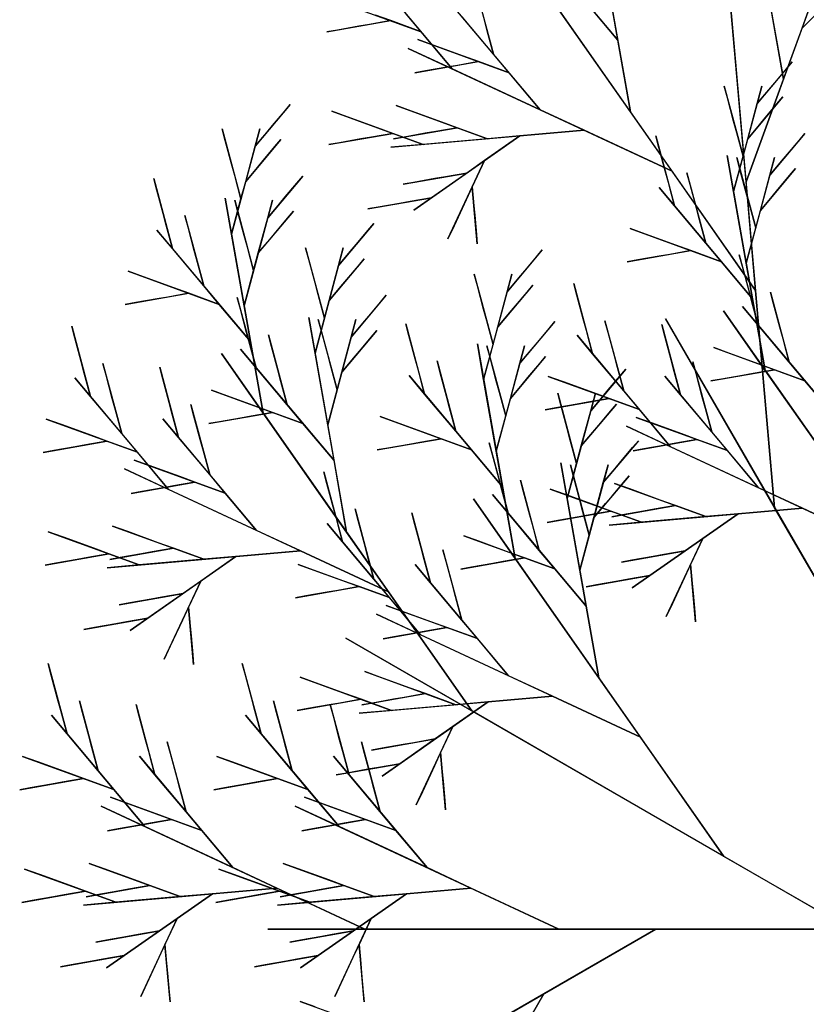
# Model space of a CAD drawing. Extents: x 0 to 1920, y 0 to 1440.
# Tile 12 of 19: x 1478 to 1552, y 1064 to 1157. Entities that reach past the tile are written whole.
import ezdxf

# ---------------------------------------------------------------- set-up
doc = ezdxf.new("R2010")
doc.units = 0
doc.layers.get('0').update_dxf_attribs({"linetype": 'CONTINUOUS'})

msp = doc.modelspace()

# ---------------------------------------------------------------- linework, layer by layer
at = {"color": 0}
for p, q in [((1543.237, 1172.107), (1548.611, 1110.675)), ((1545.87, 1171.292), (1549.439, 1151.049)), ((1556.469, 1170.365), (1545.924, 1141.391)), ((1531.46, 1168.234), (1535.029, 1147.99)), ((1562.098, 1166.779), (1551.197, 1155.878)), ((1551.197, 1155.878), (1554.712, 1165.536)), ((1523.239, 1164.828), (1546.82, 1131.152)), ((1525.031, 1165.236), (1533.84, 1154.738)), ((1509.451, 1162.528), (1518.26, 1152.03)), ((1545.924, 1141.391), (1544.132, 1161.868)), ((1520.362, 1160.036), (1522.135, 1153.418)), ((1535.029, 1147.99), (1527.169, 1159.216)), ((1551.197, 1155.878), (1554.83, 1159.512)), ((1506.739, 1158.654), (1515.324, 1155.529)), ((1517.731, 1158.667), (1526.54, 1148.169)), ((1533.84, 1154.738), (1530.903, 1158.237)), ((1533.84, 1154.738), (1533.245, 1158.112)), ((1512.462, 1156.571), (1511.031, 1157.092)), ((1515.324, 1155.529), (1513.856, 1157.279)), ((1522.135, 1153.418), (1519.199, 1156.917)), ((1549.439, 1151.049), (1548.249, 1157.797)), ((1506.464, 1155.513), (1512.462, 1156.571)), ((1509.463, 1156.042), (1507.464, 1155.689)), ((1510.463, 1156.218), (1509.463, 1156.042)), ((1512.462, 1156.571), (1510.463, 1156.218)), ((1515.324, 1155.529), (1512.462, 1156.571)), ((1521.544, 1155.624), (1521.249, 1156.727)), ((1507.464, 1155.689), (1506.464, 1155.513)), ((1518.26, 1152.03), (1515.324, 1155.529)), ((1522.135, 1153.418), (1521.544, 1155.624)), ((1549.439, 1151.049), (1551.197, 1155.878)), ((1516.449, 1154.272), (1515.019, 1154.793)), ((1515.019, 1154.793), (1523.603, 1151.668)), ((1519.311, 1153.231), (1516.449, 1154.272)), ((1535.029, 1147.99), (1533.84, 1154.738)), ((1518.26, 1152.03), (1514.12, 1153.96)), ((1514.12, 1153.96), (1538.959, 1142.378)), ((1520.742, 1152.71), (1519.311, 1153.231)), ((1523.603, 1151.668), (1522.135, 1153.418)), ((1514.744, 1151.652), (1520.742, 1152.71)), ((1518.743, 1152.357), (1517.743, 1152.181)), ((1520.742, 1152.71), (1518.743, 1152.357)), ((1523.603, 1151.668), (1520.742, 1152.71)), ((1550.27, 1152.691), (1546.967, 1148.755)), ((1549.72, 1152.035), (1550.27, 1152.691)), ((1515.744, 1151.828), (1514.744, 1151.652)), ((1517.743, 1152.181), (1515.744, 1151.828)), ((1526.54, 1148.169), (1518.26, 1152.03)), ((1526.54, 1148.169), (1523.603, 1151.668)), ((1548.619, 1150.723), (1549.72, 1152.035)), ((1544.159, 1149.306), (1543.864, 1150.409)), ((1543.864, 1150.409), (1545.637, 1143.791)), ((1547.41, 1150.409), (1544.75, 1140.482)), ((1545.924, 1141.391), (1549.439, 1151.049)), ((1546.967, 1148.755), (1547.41, 1150.409)), ((1548.068, 1150.067), (1548.619, 1150.723)), ((1546.967, 1148.755), (1548.068, 1150.067)), ((1503.001, 1148.672), (1499.698, 1144.735)), ((1502.45, 1148.016), (1503.001, 1148.672)), ((1514.425, 1148.046), (1512.994, 1148.567)), ((1512.994, 1148.567), (1521.579, 1145.442)), ((1544.75, 1147.1), (1544.159, 1149.306)), ((1549.384, 1149.382), (1546.08, 1145.446)), ((1546.08, 1145.446), (1546.967, 1148.755)), ((1547.732, 1147.414), (1548.833, 1148.726)), ((1548.833, 1148.726), (1549.384, 1149.382)), ((1501.349, 1146.703), (1502.45, 1148.016)), ((1508.357, 1147.515), (1506.926, 1148.036)), ((1506.926, 1148.036), (1515.511, 1144.911)), ((1517.286, 1147.005), (1514.425, 1148.046)), ((1530.68, 1146.239), (1526.54, 1148.169)), ((1538.959, 1142.378), (1535.029, 1147.99)), ((1500.799, 1146.047), (1501.349, 1146.703)), ((1511.219, 1146.474), (1508.357, 1147.515)), ((1518.717, 1146.484), (1517.286, 1147.005)), ((1545.046, 1145.997), (1544.75, 1147.1)), ((1546.08, 1145.446), (1547.181, 1146.758)), ((1547.181, 1146.758), (1547.732, 1147.414)), ((1496.89, 1145.287), (1496.594, 1146.39)), ((1496.594, 1146.39), (1498.368, 1139.771)), ((1500.141, 1146.39), (1497.481, 1136.462)), ((1499.698, 1144.735), (1500.141, 1146.39)), ((1499.698, 1144.735), (1500.799, 1146.047)), ((1506.652, 1144.895), (1512.65, 1145.953)), ((1512.65, 1145.953), (1510.65, 1145.6)), ((1512.65, 1145.953), (1511.219, 1146.474)), ((1512.478, 1144.646), (1530.68, 1146.239)), ((1515.511, 1144.911), (1512.65, 1145.953)), ((1512.719, 1145.426), (1518.717, 1146.484)), ((1515.718, 1145.955), (1513.719, 1145.603)), ((1516.718, 1146.131), (1515.718, 1145.955)), ((1518.717, 1146.484), (1516.718, 1146.131)), ((1521.579, 1145.442), (1518.717, 1146.484)), ((1530.68, 1146.239), (1524.612, 1145.708)), ((1538.959, 1142.378), (1530.68, 1146.239)), ((1545.637, 1143.791), (1545.046, 1145.997)), ((1551.46, 1145.944), (1548.157, 1142.007)), ((1550.91, 1145.288), (1551.46, 1145.944)), ((1497.481, 1143.081), (1496.89, 1145.287)), ((1502.114, 1145.363), (1498.811, 1141.426)), ((1501.564, 1144.706), (1502.114, 1145.363)), ((1507.651, 1145.072), (1506.652, 1144.895)), ((1509.651, 1145.424), (1507.651, 1145.072)), ((1510.65, 1145.6), (1509.651, 1145.424)), ((1515.511, 1144.911), (1512.478, 1144.646)), ((1513.719, 1145.603), (1512.719, 1145.426)), ((1514.634, 1138.721), (1524.612, 1145.708)), ((1521.579, 1145.442), (1515.511, 1144.911)), ((1524.612, 1145.708), (1521.286, 1143.379)), ((1524.612, 1145.708), (1521.579, 1145.442)), ((1537.717, 1144.624), (1537.421, 1145.727)), ((1537.421, 1145.727), (1539.195, 1139.108)), ((1545.637, 1143.791), (1546.08, 1145.446)), ((1549.808, 1143.975), (1550.91, 1145.288)), ((1498.811, 1141.426), (1499.698, 1144.735)), ((1500.462, 1143.394), (1501.564, 1144.706)), ((1538.308, 1142.417), (1537.717, 1144.624)), ((1549.258, 1143.319), (1549.808, 1143.975)), ((1497.776, 1141.977), (1497.481, 1143.081)), ((1499.912, 1142.738), (1500.462, 1143.394)), ((1517.854, 1136.019), (1521.286, 1143.379)), ((1521.286, 1143.379), (1519.623, 1142.214)), ((1521.286, 1143.379), (1520.142, 1140.926)), ((1544.75, 1140.482), (1544.155, 1143.856)), ((1544.155, 1143.856), (1547.725, 1123.612)), ((1544.75, 1140.482), (1545.637, 1143.791)), ((1545.349, 1142.559), (1545.053, 1143.662)), ((1545.053, 1143.662), (1546.827, 1137.043)), ((1548.6, 1143.662), (1545.94, 1133.734)), ((1548.157, 1142.007), (1548.6, 1143.662)), ((1548.157, 1142.007), (1549.258, 1143.319)), ((1498.811, 1141.426), (1499.912, 1142.738)), ((1513.625, 1141.157), (1519.623, 1142.214)), ((1519.623, 1142.214), (1516.297, 1139.885)), ((1519.623, 1142.214), (1517.624, 1141.862)), ((1538.603, 1141.314), (1538.308, 1142.417)), ((1546.82, 1131.152), (1538.959, 1142.378)), ((1540.653, 1141.124), (1540.357, 1142.227)), ((1540.357, 1142.227), (1542.131, 1135.609)), ((1545.94, 1140.352), (1545.349, 1142.559)), ((1550.573, 1142.634), (1547.27, 1138.698)), ((1550.023, 1141.978), (1550.573, 1142.634)), ((1490.447, 1140.604), (1490.152, 1141.707)), ((1490.152, 1141.707), (1491.925, 1135.089)), ((1498.368, 1139.771), (1497.776, 1141.977)), ((1498.368, 1139.771), (1498.811, 1141.426)), ((1504.191, 1141.924), (1500.887, 1137.987)), ((1502.539, 1139.956), (1503.64, 1141.268)), ((1503.64, 1141.268), (1504.191, 1141.924)), ((1514.625, 1141.333), (1513.625, 1141.157)), ((1516.624, 1141.686), (1514.625, 1141.333)), ((1517.624, 1141.862), (1516.624, 1141.686)), ((1539.195, 1139.108), (1538.603, 1141.314)), ((1541.244, 1138.918), (1540.653, 1141.124)), ((1546.82, 1131.152), (1545.924, 1141.391)), ((1547.27, 1138.698), (1548.157, 1142.007)), ((1548.922, 1140.666), (1550.023, 1141.978)), ((1491.038, 1138.398), (1490.447, 1140.604)), ((1520.142, 1140.926), (1519.57, 1139.699)), ((1520.142, 1140.926), (1520.299, 1139.128)), ((1520.614, 1135.532), (1520.142, 1140.926)), ((1539.195, 1139.108), (1537.726, 1140.858)), ((1537.726, 1140.858), (1546.535, 1130.36)), ((1545.94, 1133.734), (1544.75, 1140.482)), ((1546.236, 1139.249), (1545.94, 1140.352)), ((1548.371, 1140.01), (1548.922, 1140.666)), ((1497.481, 1136.462), (1496.886, 1139.836)), ((1496.886, 1139.836), (1500.455, 1119.593)), ((1497.481, 1136.462), (1498.368, 1139.771)), ((1498.08, 1138.539), (1497.784, 1139.642)), ((1497.784, 1139.642), (1499.557, 1133.024)), ((1501.331, 1139.642), (1498.671, 1129.714)), ((1500.887, 1137.987), (1501.331, 1139.642)), ((1500.887, 1137.987), (1501.988, 1139.3)), ((1501.988, 1139.3), (1502.539, 1139.956)), ((1510.299, 1138.828), (1516.297, 1139.885)), ((1513.298, 1139.357), (1511.299, 1139.004)), ((1514.298, 1139.533), (1513.298, 1139.357)), ((1516.297, 1139.885), (1514.298, 1139.533)), ((1516.297, 1139.885), (1514.634, 1138.721)), ((1519.57, 1139.699), (1518.426, 1137.246)), ((1547.27, 1138.698), (1548.371, 1140.01)), ((1491.334, 1137.295), (1491.038, 1138.398)), ((1498.671, 1136.333), (1498.08, 1138.539)), ((1503.304, 1138.615), (1500.001, 1134.678)), ((1502.753, 1137.959), (1503.304, 1138.615)), ((1511.299, 1139.004), (1510.299, 1138.828)), ((1520.299, 1139.128), (1520.378, 1138.229)), ((1542.131, 1135.609), (1539.195, 1139.108)), ((1541.54, 1137.815), (1541.244, 1138.918)), ((1546.827, 1137.043), (1546.236, 1139.249)), ((1546.827, 1137.043), (1547.27, 1138.698)), ((1493.383, 1137.105), (1493.088, 1138.208)), ((1493.088, 1138.208), (1494.861, 1131.589)), ((1500.001, 1134.678), (1500.887, 1137.987)), ((1501.652, 1136.646), (1502.753, 1137.959)), ((1510.861, 1137.446), (1507.558, 1133.51)), ((1510.31, 1136.79), (1510.861, 1137.446)), ((1520.378, 1138.229), (1520.535, 1136.431)), ((1542.131, 1135.609), (1541.54, 1137.815)), ((1491.925, 1135.089), (1490.457, 1136.838)), ((1490.457, 1136.838), (1499.266, 1126.34)), ((1491.925, 1135.089), (1491.334, 1137.295)), ((1493.975, 1134.899), (1493.383, 1137.105)), ((1501.102, 1135.99), (1501.652, 1136.646)), ((1509.209, 1135.478), (1510.31, 1136.79)), ((1518.426, 1137.246), (1517.854, 1136.019)), ((1536.445, 1136.463), (1535.014, 1136.984)), ((1535.014, 1136.984), (1543.599, 1133.859)), ((1545.94, 1133.734), (1546.827, 1137.043)), ((1498.671, 1129.714), (1497.481, 1136.462)), ((1498.966, 1135.23), (1498.671, 1136.333)), ((1500.001, 1134.678), (1501.102, 1135.99)), ((1520.535, 1136.431), (1520.614, 1135.532)), ((1539.306, 1135.422), (1536.445, 1136.463)), ((1543.599, 1133.859), (1542.131, 1135.609)), ((1494.861, 1131.589), (1491.925, 1135.089)), ((1494.27, 1133.795), (1493.975, 1134.899)), ((1499.557, 1133.024), (1498.966, 1135.23)), ((1499.557, 1133.024), (1500.001, 1134.678)), ((1504.75, 1134.061), (1504.454, 1135.164)), ((1504.454, 1135.164), (1506.228, 1128.546)), ((1508.001, 1135.164), (1505.341, 1125.237)), ((1507.558, 1133.51), (1508.001, 1135.164)), ((1507.558, 1133.51), (1508.659, 1134.822)), ((1508.659, 1134.822), (1509.209, 1135.478)), ((1526.736, 1134.968), (1523.433, 1131.031)), ((1526.186, 1134.312), (1526.736, 1134.968)), ((1534.739, 1133.843), (1540.737, 1134.901)), ((1540.737, 1134.901), (1538.738, 1134.548)), ((1540.737, 1134.901), (1539.306, 1135.422)), ((1543.599, 1133.859), (1540.737, 1134.901)), ((1494.861, 1131.589), (1494.27, 1133.795)), ((1505.341, 1131.855), (1504.75, 1134.061)), ((1509.974, 1134.137), (1506.671, 1130.2)), ((1509.424, 1133.481), (1509.974, 1134.137)), ((1525.085, 1133), (1526.186, 1134.312)), ((1535.739, 1134.02), (1534.739, 1133.843)), ((1537.738, 1134.372), (1535.739, 1134.02)), ((1538.738, 1134.548), (1537.738, 1134.372)), ((1546.535, 1130.36), (1543.599, 1133.859)), ((1545.577, 1133.398), (1545.281, 1134.501)), ((1545.281, 1134.501), (1547.055, 1127.883)), ((1546.535, 1130.36), (1545.94, 1133.734)), ((1489.175, 1132.444), (1487.745, 1132.964)), ((1487.745, 1132.964), (1496.329, 1129.84)), ((1498.671, 1129.714), (1499.557, 1133.024)), ((1506.671, 1130.2), (1507.558, 1133.51)), ((1508.323, 1132.169), (1509.424, 1133.481)), ((1524.534, 1132.344), (1525.085, 1133)), ((1546.168, 1131.192), (1545.577, 1133.398)), ((1492.037, 1131.402), (1489.175, 1132.444)), ((1505.637, 1130.752), (1505.341, 1131.855)), ((1507.772, 1131.513), (1508.323, 1132.169)), ((1520.625, 1131.583), (1520.33, 1132.686)), ((1520.33, 1132.686), (1522.103, 1126.068)), ((1523.876, 1132.686), (1521.216, 1122.758)), ((1523.433, 1131.031), (1523.876, 1132.686)), ((1523.433, 1131.031), (1524.534, 1132.344)), ((1493.468, 1130.881), (1492.037, 1131.402)), ((1496.329, 1129.84), (1494.861, 1131.589)), ((1506.671, 1130.2), (1507.772, 1131.513)), ((1521.216, 1129.377), (1520.625, 1131.583)), ((1525.85, 1131.659), (1522.546, 1127.722)), ((1522.546, 1127.722), (1523.433, 1131.031)), ((1524.198, 1129.691), (1525.299, 1131.003)), ((1525.299, 1131.003), (1525.85, 1131.659)), ((1529.997, 1130.69), (1529.702, 1131.793)), ((1529.702, 1131.793), (1531.475, 1125.175)), ((1546.464, 1130.089), (1546.168, 1131.192)), ((1548.611, 1110.675), (1546.82, 1131.152)), ((1548.513, 1129.899), (1548.217, 1131.002)), ((1548.217, 1131.002), (1549.991, 1124.384)), ((1487.47, 1129.824), (1493.468, 1130.881)), ((1488.469, 1130), (1487.47, 1129.824)), ((1490.469, 1130.352), (1488.469, 1130)), ((1491.468, 1130.529), (1490.469, 1130.352)), ((1493.468, 1130.881), (1491.468, 1130.529)), ((1496.329, 1129.84), (1493.468, 1130.881)), ((1498.307, 1129.378), (1498.012, 1130.481)), ((1498.012, 1130.481), (1499.785, 1123.863)), ((1506.228, 1128.546), (1505.637, 1130.752)), ((1506.228, 1128.546), (1506.671, 1130.2)), ((1512.051, 1130.699), (1508.748, 1126.762)), ((1510.399, 1128.73), (1511.5, 1130.042)), ((1511.5, 1130.042), (1512.051, 1130.699)), ((1530.588, 1128.484), (1529.997, 1130.69)), ((1547.055, 1127.883), (1546.464, 1130.089)), ((1547.725, 1123.612), (1546.535, 1130.36)), ((1499.266, 1126.34), (1496.329, 1129.84)), ((1498.899, 1127.172), (1498.307, 1129.378)), ((1499.266, 1126.34), (1498.671, 1129.714)), ((1521.512, 1128.274), (1521.216, 1129.377)), ((1523.647, 1129.034), (1524.198, 1129.691)), ((1547.725, 1123.612), (1543.795, 1129.225)), ((1543.795, 1129.225), (1567.375, 1095.549)), ((1547.055, 1127.883), (1545.587, 1129.632)), ((1545.587, 1129.632), (1554.395, 1119.135)), ((1549.104, 1127.693), (1548.513, 1129.899)), ((1505.341, 1125.237), (1504.746, 1128.611)), ((1504.746, 1128.611), (1508.315, 1108.367)), ((1505.341, 1125.237), (1506.228, 1128.546)), ((1505.94, 1127.313), (1505.644, 1128.417)), ((1505.644, 1128.417), (1507.417, 1121.798)), ((1509.191, 1128.417), (1506.531, 1118.489)), ((1508.748, 1126.762), (1509.191, 1128.417)), ((1509.849, 1128.074), (1510.399, 1128.73)), ((1522.103, 1126.068), (1521.512, 1128.274)), ((1522.546, 1127.722), (1523.647, 1129.034)), ((1527.926, 1128.22), (1524.623, 1124.284)), ((1527.376, 1127.564), (1527.926, 1128.22)), ((1530.884, 1127.381), (1530.588, 1128.484)), ((1532.933, 1127.191), (1532.638, 1128.294)), ((1532.638, 1128.294), (1534.411, 1121.676)), ((1548.611, 1110.675), (1538.333, 1128.476)), ((1538.333, 1128.476), (1600, 1021.667)), ((1482.728, 1126.67), (1482.432, 1127.773)), ((1482.432, 1127.773), (1484.205, 1121.155)), ((1506.531, 1125.107), (1505.94, 1127.313)), ((1511.164, 1127.389), (1507.861, 1123.453)), ((1508.748, 1126.762), (1509.849, 1128.074)), ((1510.613, 1126.733), (1511.164, 1127.389)), ((1514.183, 1126.9), (1513.887, 1128.003)), ((1513.887, 1128.003), (1515.661, 1121.385)), ((1522.103, 1126.068), (1522.546, 1127.722)), ((1526.275, 1126.252), (1527.376, 1127.564)), ((1531.475, 1125.175), (1530.884, 1127.381)), ((1538.277, 1126.829), (1537.981, 1127.932)), ((1537.981, 1127.932), (1539.755, 1121.314)), ((1549.991, 1124.384), (1547.055, 1127.883)), ((1549.4, 1126.59), (1549.104, 1127.693)), ((1483.319, 1124.464), (1482.728, 1126.67)), ((1499.194, 1126.069), (1498.899, 1127.172)), ((1500.455, 1119.593), (1499.266, 1126.34)), ((1501.244, 1125.879), (1500.948, 1126.982)), ((1500.948, 1126.982), (1502.721, 1120.364)), ((1507.861, 1123.453), (1508.748, 1126.762)), ((1509.512, 1125.421), (1510.613, 1126.733)), ((1514.774, 1124.694), (1514.183, 1126.9)), ((1531.475, 1125.175), (1530.007, 1126.924)), ((1530.007, 1126.924), (1538.815, 1116.427)), ((1533.524, 1124.985), (1532.933, 1127.191)), ((1538.868, 1124.623), (1538.277, 1126.829)), ((1549.991, 1124.384), (1549.4, 1126.59)), ((1499.785, 1123.863), (1498.317, 1125.613)), ((1498.317, 1125.613), (1507.126, 1115.115)), ((1499.785, 1123.863), (1499.194, 1126.069)), ((1501.835, 1123.673), (1501.244, 1125.879)), ((1508.962, 1124.765), (1509.512, 1125.421)), ((1521.216, 1122.758), (1520.621, 1126.132)), ((1520.621, 1126.132), (1524.191, 1105.889)), ((1521.216, 1122.758), (1522.103, 1126.068)), ((1521.815, 1124.835), (1521.519, 1125.938)), ((1521.519, 1125.938), (1523.293, 1119.32)), ((1525.066, 1125.938), (1522.406, 1116.011)), ((1524.623, 1124.284), (1525.066, 1125.938)), ((1524.623, 1124.284), (1525.724, 1125.596)), ((1525.724, 1125.596), (1526.275, 1126.252)), ((1544.305, 1125.238), (1542.874, 1125.759)), ((1542.874, 1125.759), (1551.459, 1122.634)), ((1483.614, 1123.361), (1483.319, 1124.464)), ((1500.455, 1119.593), (1496.525, 1125.205)), ((1496.525, 1125.205), (1520.106, 1091.529)), ((1506.531, 1118.489), (1505.341, 1125.237)), ((1506.826, 1124.004), (1506.531, 1125.107)), ((1507.861, 1123.453), (1508.962, 1124.765)), ((1515.069, 1123.591), (1514.774, 1124.694)), ((1517.119, 1123.401), (1516.823, 1124.504)), ((1516.823, 1124.504), (1518.597, 1117.886)), ((1522.406, 1122.629), (1521.815, 1124.835)), ((1527.039, 1124.911), (1523.736, 1120.974)), ((1526.489, 1124.255), (1527.039, 1124.911)), ((1534.411, 1121.676), (1531.475, 1125.175)), ((1533.82, 1123.882), (1533.524, 1124.985)), ((1539.164, 1123.52), (1538.868, 1124.623)), ((1541.213, 1123.33), (1540.918, 1124.433)), ((1540.918, 1124.433), (1542.691, 1117.815)), ((1547.167, 1124.196), (1544.305, 1125.238)), ((1485.664, 1123.171), (1485.368, 1124.274)), ((1485.368, 1124.274), (1487.142, 1117.656)), ((1491.007, 1122.809), (1490.712, 1123.912)), ((1490.712, 1123.912), (1492.485, 1117.294)), ((1502.721, 1120.364), (1499.785, 1123.863)), ((1502.13, 1122.57), (1501.835, 1123.673)), ((1507.417, 1121.798), (1506.826, 1124.004)), ((1515.661, 1121.385), (1515.069, 1123.591)), ((1523.736, 1120.974), (1524.623, 1124.284)), ((1525.388, 1122.943), (1526.489, 1124.255)), ((1534.596, 1123.743), (1531.293, 1119.806)), ((1534.411, 1121.676), (1533.82, 1123.882)), ((1534.046, 1123.086), (1534.596, 1123.743)), ((1539.755, 1121.314), (1539.164, 1123.52)), ((1542.599, 1122.618), (1548.597, 1123.676)), ((1548.597, 1123.676), (1546.598, 1123.323)), ((1548.597, 1123.676), (1547.167, 1124.196)), ((1555.585, 1112.387), (1547.725, 1123.612)), ((1551.459, 1122.634), (1548.597, 1123.676)), ((1551.459, 1122.634), (1549.991, 1124.384)), ((1484.205, 1121.155), (1482.737, 1122.905)), ((1482.737, 1122.905), (1491.546, 1112.407)), ((1484.205, 1121.155), (1483.614, 1123.361)), ((1486.255, 1120.965), (1485.664, 1123.171)), ((1491.599, 1120.603), (1491.007, 1122.809)), ((1502.721, 1120.364), (1502.13, 1122.57)), ((1507.417, 1121.798), (1507.861, 1123.453)), ((1515.661, 1121.385), (1514.192, 1123.134)), ((1514.192, 1123.134), (1523.001, 1112.637)), ((1517.71, 1121.195), (1517.119, 1123.401)), ((1522.406, 1116.011), (1521.216, 1122.758)), ((1522.702, 1121.526), (1522.406, 1122.629)), ((1524.837, 1122.287), (1525.388, 1122.943)), ((1528.725, 1122.53), (1527.294, 1123.051)), ((1527.294, 1123.051), (1535.879, 1119.926)), ((1532.945, 1121.774), (1534.046, 1123.086)), ((1539.755, 1121.314), (1538.287, 1123.063)), ((1538.287, 1123.063), (1547.095, 1112.566)), ((1541.804, 1121.124), (1541.213, 1123.33)), ((1543.599, 1122.794), (1542.599, 1122.618)), ((1545.598, 1123.147), (1543.599, 1122.794)), ((1546.598, 1123.323), (1545.598, 1123.147)), ((1554.395, 1119.135), (1551.459, 1122.634)), ((1497.035, 1121.218), (1495.605, 1121.739)), ((1495.605, 1121.739), (1504.189, 1118.614)), ((1506.531, 1118.489), (1507.417, 1121.798)), ((1523.736, 1120.974), (1524.837, 1122.287)), ((1531.587, 1121.488), (1528.725, 1122.53)), ((1532.394, 1121.118), (1532.945, 1121.774)), ((1535.879, 1119.926), (1534.411, 1121.676)), ((1487.142, 1117.656), (1484.205, 1121.155)), ((1486.551, 1119.862), (1486.255, 1120.965)), ((1499.897, 1120.177), (1497.035, 1121.218)), ((1518.597, 1117.886), (1515.661, 1121.385)), ((1518.006, 1120.092), (1517.71, 1121.195)), ((1523.293, 1119.32), (1522.702, 1121.526)), ((1523.293, 1119.32), (1523.736, 1120.974)), ((1527.02, 1119.91), (1533.018, 1120.967)), ((1528.485, 1120.358), (1528.19, 1121.461)), ((1528.19, 1121.461), (1529.963, 1114.842)), ((1531.737, 1121.461), (1529.076, 1111.533)), ((1533.018, 1120.967), (1531.018, 1120.615)), ((1531.293, 1119.806), (1531.737, 1121.461)), ((1531.293, 1119.806), (1532.394, 1121.118)), ((1533.018, 1120.967), (1531.587, 1121.488)), ((1535.879, 1119.926), (1533.018, 1120.967)), ((1542.691, 1117.815), (1539.755, 1121.314)), ((1542.1, 1120.021), (1541.804, 1121.124)), ((1487.142, 1117.656), (1486.551, 1119.862)), ((1491.894, 1119.5), (1491.599, 1120.603)), ((1493.944, 1119.31), (1493.648, 1120.413)), ((1493.648, 1120.413), (1495.421, 1113.795)), ((1501.328, 1119.656), (1499.897, 1120.177)), ((1504.189, 1118.614), (1502.721, 1120.364)), ((1518.597, 1117.886), (1518.006, 1120.092)), ((1528.019, 1120.086), (1527.02, 1119.91)), ((1530.019, 1120.439), (1528.019, 1120.086)), ((1529.076, 1118.151), (1528.485, 1120.358)), ((1531.018, 1120.615), (1530.019, 1120.439)), ((1533.71, 1120.433), (1530.407, 1116.497)), ((1530.407, 1116.497), (1531.293, 1119.806)), ((1533.159, 1119.777), (1533.71, 1120.433)), ((1538.815, 1116.427), (1535.879, 1119.926)), ((1542.691, 1117.815), (1542.1, 1120.021)), ((1481.456, 1118.51), (1480.025, 1119.031)), ((1480.025, 1119.031), (1488.61, 1115.906)), ((1492.485, 1117.294), (1491.017, 1119.044)), ((1491.017, 1119.044), (1499.826, 1108.546)), ((1492.485, 1117.294), (1491.894, 1119.5)), ((1494.535, 1117.104), (1493.944, 1119.31)), ((1495.33, 1118.598), (1501.328, 1119.656)), ((1498.329, 1119.127), (1496.33, 1118.774)), ((1499.329, 1119.303), (1498.329, 1119.127)), ((1501.328, 1119.656), (1499.329, 1119.303)), ((1508.315, 1108.367), (1500.455, 1119.593)), ((1504.189, 1118.614), (1501.328, 1119.656)), ((1512.911, 1118.74), (1511.48, 1119.261)), ((1511.48, 1119.261), (1520.065, 1116.136)), ((1522.406, 1116.011), (1523.293, 1119.32)), ((1532.058, 1118.465), (1533.159, 1119.777)), ((1537.005, 1118.669), (1535.574, 1119.19)), ((1535.574, 1119.19), (1544.159, 1116.065)), ((1484.317, 1117.469), (1481.456, 1118.51)), ((1496.33, 1118.774), (1495.33, 1118.598)), ((1507.126, 1115.115), (1504.189, 1118.614)), ((1507.126, 1115.115), (1506.531, 1118.489)), ((1515.772, 1117.698), (1512.911, 1118.74)), ((1529.372, 1117.048), (1529.076, 1118.151)), ((1531.508, 1117.809), (1532.058, 1118.465)), ((1538.815, 1116.427), (1534.675, 1118.357)), ((1534.675, 1118.357), (1559.515, 1106.774)), ((1539.867, 1117.627), (1537.005, 1118.669)), ((1485.748, 1116.948), (1484.317, 1117.469)), ((1488.61, 1115.906), (1487.142, 1117.656)), ((1495.421, 1113.795), (1492.485, 1117.294)), ((1494.83, 1116.001), (1494.535, 1117.104)), ((1511.205, 1116.12), (1517.203, 1117.178)), ((1517.203, 1117.178), (1515.204, 1116.825)), ((1517.203, 1117.178), (1515.772, 1117.698)), ((1520.065, 1116.136), (1517.203, 1117.178)), ((1520.065, 1116.136), (1518.597, 1117.886)), ((1529.963, 1114.842), (1529.372, 1117.048)), ((1530.407, 1116.497), (1531.508, 1117.809)), ((1535.299, 1116.049), (1541.297, 1117.107)), ((1541.297, 1117.107), (1539.298, 1116.754)), ((1541.297, 1117.107), (1539.867, 1117.627)), ((1544.159, 1116.065), (1541.297, 1117.107)), ((1544.159, 1116.065), (1542.691, 1117.815)), ((1479.75, 1115.89), (1485.748, 1116.948)), ((1482.749, 1116.419), (1480.75, 1116.066)), ((1483.749, 1116.595), (1482.749, 1116.419)), ((1485.748, 1116.948), (1483.749, 1116.595)), ((1488.61, 1115.906), (1485.748, 1116.948)), ((1512.205, 1116.296), (1511.205, 1116.12)), ((1514.204, 1116.649), (1512.205, 1116.296)), ((1515.204, 1116.825), (1514.204, 1116.649)), ((1523.001, 1112.637), (1520.065, 1116.136)), ((1522.043, 1115.675), (1521.747, 1116.778)), ((1521.747, 1116.778), (1523.521, 1110.159)), ((1529.963, 1114.842), (1530.407, 1116.497)), ((1535.786, 1116.995), (1532.483, 1113.058)), ((1534.135, 1115.027), (1535.236, 1116.339)), ((1535.236, 1116.339), (1535.786, 1116.995)), ((1536.299, 1116.225), (1535.299, 1116.049)), ((1538.298, 1116.578), (1536.299, 1116.225)), ((1539.298, 1116.754), (1538.298, 1116.578)), ((1547.095, 1112.566), (1538.815, 1116.427)), ((1480.75, 1116.066), (1479.75, 1115.89)), ((1489.736, 1114.649), (1488.305, 1115.17)), ((1488.305, 1115.17), (1496.89, 1112.045)), ((1491.546, 1112.407), (1488.61, 1115.906)), ((1495.421, 1113.795), (1494.83, 1116.001)), ((1522.634, 1113.469), (1522.043, 1115.675)), ((1523.001, 1112.637), (1522.406, 1116.011)), ((1547.095, 1112.566), (1544.159, 1116.065)), ((1491.546, 1112.407), (1487.406, 1114.337)), ((1487.406, 1114.337), (1512.246, 1102.755)), ((1492.597, 1113.608), (1489.736, 1114.649)), ((1508.315, 1108.367), (1507.126, 1115.115)), ((1529.076, 1111.533), (1528.482, 1114.907)), ((1528.482, 1114.907), (1532.051, 1094.664)), ((1529.076, 1111.533), (1529.963, 1114.842)), ((1529.675, 1113.61), (1529.38, 1114.713)), ((1529.38, 1114.713), (1531.153, 1108.094)), ((1532.926, 1114.713), (1530.266, 1104.785)), ((1532.483, 1113.058), (1532.926, 1114.713)), ((1532.483, 1113.058), (1533.584, 1114.37)), ((1533.584, 1114.37), (1534.135, 1115.027)), ((1494.028, 1113.087), (1492.597, 1113.608)), ((1496.89, 1112.045), (1495.421, 1113.795)), ((1506.463, 1112.967), (1506.168, 1114.07)), ((1506.168, 1114.07), (1507.941, 1107.451)), ((1522.93, 1112.366), (1522.634, 1113.469)), ((1530.266, 1111.404), (1529.675, 1113.61)), ((1534.9, 1113.686), (1531.596, 1109.749)), ((1534.349, 1113.03), (1534.9, 1113.686)), ((1488.03, 1112.029), (1494.028, 1113.087)), ((1491.029, 1112.558), (1489.03, 1112.205)), ((1492.029, 1112.734), (1491.029, 1112.558)), ((1499.826, 1108.546), (1491.546, 1112.407)), ((1494.028, 1113.087), (1492.029, 1112.734)), ((1496.89, 1112.045), (1494.028, 1113.087)), ((1507.054, 1110.761), (1506.463, 1112.967)), ((1523.521, 1110.159), (1522.93, 1112.366)), ((1524.191, 1105.889), (1523.001, 1112.637)), ((1524.979, 1112.176), (1524.684, 1113.279)), ((1524.684, 1113.279), (1526.457, 1106.66)), ((1528.913, 1111.912), (1527.482, 1112.433)), ((1527.482, 1112.433), (1536.067, 1109.308)), ((1531.596, 1109.749), (1532.483, 1113.058)), ((1533.248, 1111.717), (1534.349, 1113.03)), ((1534.98, 1112.443), (1533.549, 1112.964)), ((1533.549, 1112.964), (1542.134, 1109.839)), ((1537.842, 1111.401), (1534.98, 1112.443)), ((1551.235, 1110.635), (1547.095, 1112.566)), ((1489.03, 1112.205), (1488.03, 1112.029)), ((1499.826, 1108.546), (1496.89, 1112.045)), ((1524.191, 1105.889), (1520.261, 1111.502)), ((1520.261, 1111.502), (1543.841, 1077.825)), ((1523.521, 1110.159), (1522.053, 1111.909)), ((1522.053, 1111.909), (1530.861, 1101.411)), ((1525.57, 1109.969), (1524.979, 1112.176)), ((1531.774, 1110.871), (1528.913, 1111.912)), ((1530.266, 1104.785), (1529.076, 1111.533)), ((1532.697, 1111.061), (1533.248, 1111.717)), ((1507.35, 1109.657), (1507.054, 1110.761)), ((1509.399, 1109.467), (1509.104, 1110.571)), ((1509.104, 1110.571), (1510.877, 1103.952)), ((1530.562, 1110.301), (1530.266, 1111.404)), ((1531.596, 1109.749), (1532.697, 1111.061)), ((1533.205, 1110.35), (1531.774, 1110.871)), ((1533.033, 1109.043), (1551.235, 1110.635)), ((1533.275, 1109.823), (1539.273, 1110.881)), ((1537.273, 1110.528), (1536.274, 1110.352)), ((1539.273, 1110.881), (1537.273, 1110.528)), ((1539.273, 1110.881), (1537.842, 1111.401)), ((1542.134, 1109.839), (1539.273, 1110.881)), ((1551.235, 1110.635), (1545.168, 1110.104)), ((1569.167, 1075.072), (1548.611, 1110.675)), ((1559.515, 1106.774), (1551.235, 1110.635)), ((1507.941, 1107.451), (1507.35, 1109.657)), ((1514.743, 1109.106), (1514.447, 1110.209)), ((1514.447, 1110.209), (1516.221, 1103.59)), ((1526.457, 1106.66), (1523.521, 1110.159)), ((1525.866, 1108.866), (1525.57, 1109.969)), ((1527.207, 1109.292), (1533.205, 1110.35)), ((1530.206, 1109.821), (1528.207, 1109.468)), ((1531.206, 1109.997), (1530.206, 1109.821)), ((1531.153, 1108.094), (1530.562, 1110.301)), ((1531.153, 1108.094), (1531.596, 1109.749)), ((1533.205, 1110.35), (1531.206, 1109.997)), ((1536.067, 1109.308), (1533.205, 1110.35)), ((1534.274, 1109.999), (1533.275, 1109.823)), ((1536.274, 1110.352), (1534.274, 1109.999)), ((1535.19, 1103.118), (1545.168, 1110.104)), ((1542.134, 1109.839), (1536.067, 1109.308)), ((1545.168, 1110.104), (1541.842, 1107.776)), ((1545.168, 1110.104), (1542.134, 1109.839)), ((1487.711, 1108.423), (1486.28, 1108.944)), ((1486.28, 1108.944), (1494.865, 1105.819)), ((1507.941, 1107.451), (1506.473, 1109.201)), ((1506.473, 1109.201), (1515.281, 1098.703)), ((1509.99, 1107.261), (1509.399, 1109.467)), ((1515.334, 1106.9), (1514.743, 1109.106)), ((1526.457, 1106.66), (1525.866, 1108.866)), ((1528.207, 1109.468), (1527.207, 1109.292)), ((1536.067, 1109.308), (1533.033, 1109.043)), ((1481.643, 1107.892), (1480.212, 1108.413)), ((1480.212, 1108.413), (1488.797, 1105.289)), ((1484.505, 1106.851), (1481.643, 1107.892)), ((1490.572, 1107.382), (1487.711, 1108.423)), ((1503.966, 1106.616), (1499.826, 1108.546)), ((1512.246, 1102.755), (1508.315, 1108.367)), ((1520.771, 1107.514), (1519.34, 1108.035)), ((1519.34, 1108.035), (1527.925, 1104.911)), ((1530.266, 1104.785), (1531.153, 1108.094)), ((1538.41, 1100.416), (1541.842, 1107.776)), ((1541.842, 1107.776), (1540.179, 1106.611)), ((1541.842, 1107.776), (1540.698, 1105.322)), ((1485.936, 1106.33), (1484.505, 1106.851)), ((1486.005, 1105.803), (1492.003, 1106.861)), ((1492.003, 1106.861), (1490.004, 1106.508)), ((1492.003, 1106.861), (1490.572, 1107.382)), ((1494.865, 1105.819), (1492.003, 1106.861)), ((1510.877, 1103.952), (1507.941, 1107.451)), ((1510.286, 1106.158), (1509.99, 1107.261)), ((1515.63, 1105.797), (1515.334, 1106.9)), ((1523.633, 1106.473), (1520.771, 1107.514)), ((1479.938, 1105.272), (1485.936, 1106.33)), ((1483.936, 1105.978), (1482.937, 1105.801)), ((1485.936, 1106.33), (1483.936, 1105.978)), ((1485.764, 1105.023), (1503.966, 1106.616)), ((1488.797, 1105.289), (1485.936, 1106.33)), ((1487.005, 1105.98), (1486.005, 1105.803)), ((1489.004, 1106.332), (1487.005, 1105.98)), ((1487.92, 1099.098), (1497.898, 1106.085)), ((1490.004, 1106.508), (1489.004, 1106.332)), ((1497.898, 1106.085), (1494.572, 1103.756)), ((1497.898, 1106.085), (1494.865, 1105.819)), ((1503.966, 1106.616), (1497.898, 1106.085)), ((1512.246, 1102.755), (1503.966, 1106.616)), ((1510.877, 1103.952), (1510.286, 1106.158)), ((1517.679, 1105.606), (1517.384, 1106.71)), ((1517.384, 1106.71), (1519.157, 1100.091)), ((1519.065, 1104.895), (1525.063, 1105.952)), ((1525.063, 1105.952), (1523.064, 1105.6)), ((1525.063, 1105.952), (1523.633, 1106.473)), ((1532.051, 1094.664), (1524.191, 1105.889)), ((1527.925, 1104.911), (1525.063, 1105.952)), ((1527.925, 1104.911), (1526.457, 1106.66)), ((1534.181, 1105.553), (1540.179, 1106.611)), ((1537.18, 1106.082), (1535.18, 1105.73)), ((1540.179, 1106.611), (1536.853, 1104.282)), ((1538.179, 1106.259), (1537.18, 1106.082)), ((1540.179, 1106.611), (1538.179, 1106.259)), ((1480.937, 1105.449), (1479.938, 1105.272)), ((1482.937, 1105.801), (1480.937, 1105.449)), ((1488.797, 1105.289), (1485.764, 1105.023)), ((1494.865, 1105.819), (1488.797, 1105.289)), ((1505.191, 1104.806), (1503.76, 1105.327)), ((1503.76, 1105.327), (1512.345, 1102.203)), ((1516.221, 1103.59), (1514.753, 1105.34)), ((1514.753, 1105.34), (1523.561, 1094.842)), ((1516.221, 1103.59), (1515.63, 1105.797)), ((1518.27, 1103.4), (1517.679, 1105.606)), ((1520.065, 1105.071), (1519.065, 1104.895)), ((1522.064, 1105.423), (1520.065, 1105.071)), ((1523.064, 1105.6), (1522.064, 1105.423)), ((1535.18, 1105.73), (1534.181, 1105.553)), ((1540.698, 1105.322), (1540.126, 1104.096)), ((1540.698, 1105.322), (1540.855, 1103.525)), ((1541.17, 1099.929), (1540.698, 1105.322)), ((1508.053, 1103.765), (1505.191, 1104.806)), ((1530.861, 1101.411), (1527.925, 1104.911)), ((1530.861, 1101.411), (1530.266, 1104.785)), ((1530.855, 1103.225), (1536.853, 1104.282)), ((1536.853, 1104.282), (1534.853, 1103.93)), ((1536.853, 1104.282), (1535.19, 1103.118)), ((1540.126, 1104.096), (1538.982, 1101.642)), ((1491.14, 1096.396), (1494.572, 1103.756)), ((1494.572, 1103.756), (1492.909, 1102.591)), ((1494.572, 1103.756), (1493.428, 1101.303)), ((1503.486, 1102.186), (1509.484, 1103.244)), ((1509.484, 1103.244), (1507.484, 1102.892)), ((1509.484, 1103.244), (1508.053, 1103.765)), ((1512.345, 1102.203), (1509.484, 1103.244)), ((1512.345, 1102.203), (1510.877, 1103.952)), ((1519.157, 1100.091), (1516.221, 1103.59)), ((1518.566, 1102.297), (1518.27, 1103.4)), ((1531.854, 1103.401), (1530.855, 1103.225)), ((1533.854, 1103.753), (1531.854, 1103.401)), ((1534.853, 1103.93), (1533.854, 1103.753)), ((1540.855, 1103.525), (1540.934, 1102.626)), ((1486.911, 1101.534), (1492.909, 1102.591)), ((1492.909, 1102.591), (1489.583, 1100.262)), ((1490.91, 1102.239), (1489.91, 1102.063)), ((1492.909, 1102.591), (1490.91, 1102.239)), ((1504.485, 1102.363), (1503.486, 1102.186)), ((1506.485, 1102.715), (1504.485, 1102.363)), ((1507.484, 1102.892), (1506.485, 1102.715)), ((1520.106, 1091.529), (1512.246, 1102.755)), ((1515.281, 1098.703), (1512.345, 1102.203)), ((1519.157, 1100.091), (1518.566, 1102.297)), ((1540.934, 1102.626), (1541.091, 1100.828)), ((1487.911, 1101.71), (1486.911, 1101.534)), ((1489.91, 1102.063), (1487.911, 1101.71)), ((1493.428, 1101.303), (1492.856, 1100.076)), ((1493.428, 1101.303), (1493.586, 1099.505)), ((1493.9, 1095.909), (1493.428, 1101.303)), ((1513.471, 1100.945), (1512.04, 1101.466)), ((1512.04, 1101.466), (1520.625, 1098.342)), ((1532.051, 1094.664), (1530.861, 1101.411)), ((1538.982, 1101.642), (1538.41, 1100.416)), ((1515.281, 1098.703), (1511.142, 1100.634)), ((1511.142, 1100.634), (1535.981, 1089.051)), ((1516.333, 1099.904), (1513.471, 1100.945)), ((1541.091, 1100.828), (1541.17, 1099.929)), ((1483.585, 1099.205), (1489.583, 1100.262)), ((1484.585, 1099.381), (1483.585, 1099.205)), ((1486.584, 1099.734), (1484.585, 1099.381)), ((1487.584, 1099.91), (1486.584, 1099.734)), ((1489.583, 1100.262), (1487.584, 1099.91)), ((1489.583, 1100.262), (1487.92, 1099.098)), ((1492.856, 1100.076), (1491.712, 1097.623)), ((1493.586, 1099.505), (1493.664, 1098.606)), ((1511.765, 1098.325), (1517.763, 1099.383)), ((1517.763, 1099.383), (1515.764, 1099.031)), ((1517.763, 1099.383), (1516.333, 1099.904)), ((1520.625, 1098.342), (1517.763, 1099.383)), ((1520.625, 1098.342), (1519.157, 1100.091)), ((1493.664, 1098.606), (1493.822, 1096.808)), ((1512.765, 1098.502), (1511.765, 1098.325)), ((1514.764, 1098.854), (1512.765, 1098.502)), ((1515.764, 1099.031), (1514.764, 1098.854)), ((1523.561, 1094.842), (1515.281, 1098.703)), ((1491.712, 1097.623), (1491.14, 1096.396)), ((1520.106, 1091.529), (1508.238, 1098.381)), ((1508.238, 1098.381), (1579.444, 1057.27)), ((1523.561, 1094.842), (1520.625, 1098.342)), ((1493.822, 1096.808), (1493.9, 1095.909)), ((1480.512, 1094.889), (1480.216, 1095.992)), ((1480.216, 1095.992), (1481.99, 1089.374)), ((1498.784, 1094.889), (1498.488, 1095.992)), ((1498.488, 1095.992), (1500.261, 1089.374)), ((1481.103, 1092.683), (1480.512, 1094.889)), ((1499.375, 1092.683), (1498.784, 1094.889)), ((1511.446, 1094.719), (1510.015, 1095.24)), ((1510.015, 1095.24), (1518.6, 1092.116)), ((1527.701, 1092.912), (1523.561, 1094.842)), ((1505.379, 1094.189), (1503.948, 1094.709)), ((1503.948, 1094.709), (1512.533, 1091.585)), ((1508.24, 1093.147), (1505.379, 1094.189)), ((1514.308, 1093.678), (1511.446, 1094.719)), ((1535.981, 1089.051), (1532.051, 1094.664)), ((1509.671, 1092.626), (1508.24, 1093.147)), ((1509.499, 1091.319), (1527.701, 1092.912)), ((1509.741, 1092.1), (1515.739, 1093.157)), ((1515.739, 1093.157), (1513.739, 1092.805)), ((1515.739, 1093.157), (1514.308, 1093.678)), ((1518.6, 1092.116), (1515.739, 1093.157)), ((1527.701, 1092.912), (1521.634, 1092.381)), ((1535.981, 1089.051), (1527.701, 1092.912)), ((1481.399, 1091.58), (1481.103, 1092.683)), ((1483.448, 1091.39), (1483.153, 1092.493)), ((1483.153, 1092.493), (1484.926, 1085.875)), ((1488.792, 1091.028), (1488.496, 1092.131)), ((1488.496, 1092.131), (1490.27, 1085.513)), ((1499.67, 1091.58), (1499.375, 1092.683)), ((1501.72, 1091.39), (1501.424, 1092.493)), ((1501.424, 1092.493), (1503.198, 1085.875)), ((1503.673, 1091.569), (1509.671, 1092.626)), ((1506.672, 1092.098), (1504.673, 1091.745)), ((1507.672, 1092.274), (1506.672, 1092.098)), ((1507.063, 1091.028), (1506.768, 1092.131)), ((1506.768, 1092.131), (1508.541, 1085.513)), ((1509.671, 1092.626), (1507.672, 1092.274)), ((1512.533, 1091.585), (1509.671, 1092.626)), ((1510.74, 1092.276), (1509.741, 1092.1)), ((1512.74, 1092.628), (1510.74, 1092.276)), ((1511.656, 1085.394), (1521.634, 1092.381)), ((1518.6, 1092.116), (1512.533, 1091.585)), ((1513.739, 1092.805), (1512.74, 1092.628)), ((1521.634, 1092.381), (1518.308, 1090.052)), ((1521.634, 1092.381), (1518.6, 1092.116)), ((1481.99, 1089.374), (1480.522, 1091.124)), ((1480.522, 1091.124), (1489.33, 1080.626)), ((1481.99, 1089.374), (1481.399, 1091.58)), ((1484.039, 1089.184), (1483.448, 1091.39)), ((1489.383, 1088.822), (1488.792, 1091.028)), ((1500.261, 1089.374), (1498.793, 1091.124)), ((1498.793, 1091.124), (1507.602, 1080.626)), ((1500.261, 1089.374), (1499.67, 1091.58)), ((1502.311, 1089.184), (1501.72, 1091.39)), ((1504.673, 1091.745), (1503.673, 1091.569)), ((1507.655, 1088.822), (1507.063, 1091.028)), ((1512.533, 1091.585), (1509.499, 1091.319)), ((1543.841, 1077.825), (1520.106, 1091.529)), ((1484.926, 1085.875), (1481.99, 1089.374)), ((1484.335, 1088.081), (1484.039, 1089.184)), ((1503.198, 1085.875), (1500.261, 1089.374)), ((1502.606, 1088.081), (1502.311, 1089.184)), ((1514.876, 1082.692), (1518.308, 1090.052)), ((1518.308, 1090.052), (1516.645, 1088.888)), ((1518.308, 1090.052), (1517.164, 1087.599)), ((1489.679, 1087.719), (1489.383, 1088.822)), ((1491.728, 1087.529), (1491.432, 1088.632)), ((1491.432, 1088.632), (1493.206, 1082.014)), ((1507.95, 1087.719), (1507.655, 1088.822)), ((1510, 1087.529), (1509.704, 1088.632)), ((1509.704, 1088.632), (1511.477, 1082.014)), ((1510.647, 1087.83), (1516.645, 1088.888)), ((1513.646, 1088.359), (1511.646, 1088.006)), ((1516.645, 1088.888), (1513.319, 1086.559)), ((1514.645, 1088.535), (1513.646, 1088.359)), ((1516.645, 1088.888), (1514.645, 1088.535)), ((1543.841, 1077.825), (1535.981, 1089.051)), ((1484.926, 1085.875), (1484.335, 1088.081)), ((1490.27, 1085.513), (1489.679, 1087.719)), ((1492.319, 1085.323), (1491.728, 1087.529)), ((1503.198, 1085.875), (1502.606, 1088.081)), ((1508.541, 1085.513), (1507.95, 1087.719)), ((1510.591, 1085.323), (1510, 1087.529)), ((1511.646, 1088.006), (1510.647, 1087.83)), ((1517.164, 1087.599), (1516.592, 1086.372)), ((1517.164, 1087.599), (1517.321, 1085.801)), ((1517.636, 1082.206), (1517.164, 1087.599)), ((1479.24, 1086.729), (1477.809, 1087.25)), ((1477.809, 1087.25), (1486.394, 1084.125)), ((1482.102, 1085.688), (1479.24, 1086.729)), ((1490.27, 1085.513), (1488.802, 1087.263)), ((1488.802, 1087.263), (1497.61, 1076.765)), ((1497.512, 1086.729), (1496.081, 1087.25)), ((1496.081, 1087.25), (1504.666, 1084.125)), ((1500.373, 1085.688), (1497.512, 1086.729)), ((1508.541, 1085.513), (1507.073, 1087.263)), ((1507.073, 1087.263), (1515.882, 1076.765)), ((1507.321, 1085.501), (1513.319, 1086.559)), ((1513.319, 1086.559), (1511.319, 1086.206)), ((1513.319, 1086.559), (1511.656, 1085.394)), ((1483.532, 1085.167), (1482.102, 1085.688)), ((1486.394, 1084.125), (1484.926, 1085.875)), ((1493.206, 1082.014), (1490.27, 1085.513)), ((1501.804, 1085.167), (1500.373, 1085.688)), ((1504.666, 1084.125), (1503.198, 1085.875)), ((1508.32, 1085.677), (1507.321, 1085.501)), ((1510.32, 1086.03), (1508.32, 1085.677)), ((1511.477, 1082.014), (1508.541, 1085.513)), ((1511.319, 1086.206), (1510.32, 1086.03)), ((1516.592, 1086.372), (1515.448, 1083.919)), ((1517.321, 1085.801), (1517.4, 1084.902)), ((1477.534, 1084.109), (1483.532, 1085.167)), ((1480.533, 1084.638), (1478.534, 1084.285)), ((1481.533, 1084.814), (1480.533, 1084.638)), ((1483.532, 1085.167), (1481.533, 1084.814)), ((1486.394, 1084.125), (1483.532, 1085.167)), ((1492.615, 1084.22), (1492.319, 1085.323)), ((1495.806, 1084.109), (1501.804, 1085.167)), ((1498.805, 1084.638), (1496.806, 1084.285)), ((1499.805, 1084.814), (1498.805, 1084.638)), ((1501.804, 1085.167), (1499.805, 1084.814)), ((1504.666, 1084.125), (1501.804, 1085.167)), ((1510.886, 1084.22), (1510.591, 1085.323)), ((1517.4, 1084.902), (1517.557, 1083.104)), ((1478.534, 1084.285), (1477.534, 1084.109)), ((1489.33, 1080.626), (1486.394, 1084.125)), ((1493.206, 1082.014), (1492.615, 1084.22)), ((1496.806, 1084.285), (1495.806, 1084.109)), ((1507.602, 1080.626), (1504.666, 1084.125)), ((1511.477, 1082.014), (1510.886, 1084.22)), ((1515.448, 1083.919), (1514.876, 1082.692)), ((1487.52, 1082.868), (1486.089, 1083.389)), ((1486.089, 1083.389), (1494.674, 1080.264)), ((1490.382, 1081.827), (1487.52, 1082.868)), ((1505.792, 1082.868), (1504.361, 1083.389)), ((1504.361, 1083.389), (1512.946, 1080.264)), ((1508.653, 1081.827), (1505.792, 1082.868)), ((1517.557, 1083.104), (1517.636, 1082.206)), ((1489.33, 1080.626), (1485.19, 1082.557)), ((1485.19, 1082.557), (1510.03, 1070.974)), ((1491.812, 1081.306), (1490.382, 1081.827)), ((1494.674, 1080.264), (1493.206, 1082.014)), ((1507.602, 1080.626), (1503.462, 1082.557)), ((1503.462, 1082.557), (1528.302, 1070.974)), ((1510.084, 1081.306), (1508.653, 1081.827)), ((1512.946, 1080.264), (1511.477, 1082.014)), ((1485.814, 1080.248), (1491.812, 1081.306)), ((1489.813, 1080.953), (1488.813, 1080.777)), ((1491.812, 1081.306), (1489.813, 1080.953)), ((1494.674, 1080.264), (1491.812, 1081.306)), ((1504.086, 1080.248), (1510.084, 1081.306)), ((1508.085, 1080.953), (1507.085, 1080.777)), ((1510.084, 1081.306), (1508.085, 1080.953)), ((1512.946, 1080.264), (1510.084, 1081.306)), ((1486.814, 1080.424), (1485.814, 1080.248)), ((1488.813, 1080.777), (1486.814, 1080.424)), ((1497.61, 1076.765), (1489.33, 1080.626)), ((1497.61, 1076.765), (1494.674, 1080.264)), ((1505.086, 1080.424), (1504.086, 1080.248)), ((1507.085, 1080.777), (1505.086, 1080.424)), ((1515.882, 1076.765), (1507.602, 1080.626)), ((1515.882, 1076.765), (1512.946, 1080.264)), ((1485.495, 1076.642), (1484.064, 1077.163)), ((1484.064, 1077.163), (1492.649, 1074.038)), ((1503.767, 1076.642), (1502.336, 1077.163)), ((1502.336, 1077.163), (1510.921, 1074.038)), ((1555.709, 1070.974), (1543.841, 1077.825)), ((1479.428, 1076.111), (1477.997, 1076.632)), ((1477.997, 1076.632), (1486.582, 1073.508)), ((1488.357, 1075.601), (1485.495, 1076.642)), ((1497.699, 1076.111), (1496.268, 1076.632)), ((1496.268, 1076.632), (1504.853, 1073.508)), ((1501.75, 1074.835), (1497.61, 1076.765)), ((1506.628, 1075.601), (1503.767, 1076.642)), ((1520.022, 1074.835), (1515.882, 1076.765)), ((1482.289, 1075.07), (1479.428, 1076.111)), ((1489.787, 1075.08), (1488.357, 1075.601)), ((1500.561, 1075.07), (1497.699, 1076.111)), ((1508.059, 1075.08), (1506.628, 1075.601)), ((1477.722, 1073.491), (1483.72, 1074.549)), ((1483.72, 1074.549), (1481.721, 1074.197)), ((1483.72, 1074.549), (1482.289, 1075.07)), ((1483.548, 1073.242), (1501.75, 1074.835)), ((1486.582, 1073.508), (1483.72, 1074.549)), ((1483.789, 1074.022), (1489.787, 1075.08)), ((1486.788, 1074.551), (1484.789, 1074.199)), ((1487.788, 1074.727), (1486.788, 1074.551)), ((1489.787, 1075.08), (1487.788, 1074.727)), ((1492.649, 1074.038), (1489.787, 1075.08)), ((1501.75, 1074.835), (1495.683, 1074.304)), ((1495.994, 1073.491), (1501.992, 1074.549)), ((1501.992, 1074.549), (1499.992, 1074.197)), ((1501.992, 1074.549), (1500.561, 1075.07)), ((1510.03, 1070.974), (1501.75, 1074.835)), ((1501.82, 1073.242), (1520.022, 1074.835)), ((1504.853, 1073.508), (1501.992, 1074.549)), ((1502.061, 1074.022), (1508.059, 1075.08)), ((1505.06, 1074.551), (1503.061, 1074.199)), ((1506.06, 1074.727), (1505.06, 1074.551)), ((1508.059, 1075.08), (1506.06, 1074.727)), ((1510.921, 1074.038), (1508.059, 1075.08)), ((1520.022, 1074.835), (1513.954, 1074.304)), ((1528.302, 1070.974), (1520.022, 1074.835)), ((1478.722, 1073.668), (1477.722, 1073.491)), ((1480.721, 1074.02), (1478.722, 1073.668)), ((1481.721, 1074.197), (1480.721, 1074.02)), ((1486.582, 1073.508), (1483.548, 1073.242)), ((1484.789, 1074.199), (1483.789, 1074.022)), ((1485.705, 1067.317), (1495.683, 1074.304)), ((1492.649, 1074.038), (1486.582, 1073.508)), ((1495.683, 1074.304), (1492.357, 1071.975)), ((1495.683, 1074.304), (1492.649, 1074.038)), ((1496.993, 1073.668), (1495.994, 1073.491)), ((1498.993, 1074.02), (1496.993, 1073.668)), ((1499.992, 1074.197), (1498.993, 1074.02)), ((1504.853, 1073.508), (1501.82, 1073.242)), ((1503.061, 1074.199), (1502.061, 1074.022)), ((1503.976, 1067.317), (1513.954, 1074.304)), ((1510.921, 1074.038), (1504.853, 1073.508)), ((1513.954, 1074.304), (1510.628, 1071.975)), ((1513.954, 1074.304), (1510.921, 1074.038)), ((1488.925, 1064.615), (1492.357, 1071.975)), ((1492.357, 1071.975), (1490.694, 1070.81)), ((1492.357, 1071.975), (1491.213, 1069.522)), ((1507.196, 1064.615), (1510.628, 1071.975)), ((1510.628, 1071.975), (1508.965, 1070.81)), ((1510.628, 1071.975), (1509.484, 1069.522)), ((1484.696, 1069.753), (1490.694, 1070.81)), ((1490.694, 1070.81), (1487.368, 1068.481)), ((1490.694, 1070.81), (1488.694, 1070.458)), ((1510.03, 1070.974), (1500.894, 1070.974)), ((1500.894, 1070.974), (1555.709, 1070.974)), ((1502.967, 1069.753), (1508.965, 1070.81)), ((1508.965, 1070.81), (1505.639, 1068.481)), ((1505.79, 1052.702), (1537.437, 1070.974)), ((1508.965, 1070.81), (1506.966, 1070.458)), ((1528.302, 1070.974), (1510.03, 1070.974)), ((1537.437, 1070.974), (1526.888, 1064.883)), ((1537.437, 1070.974), (1528.302, 1070.974)), ((1555.709, 1070.974), (1537.437, 1070.974)), ((1485.695, 1069.929), (1484.696, 1069.753)), ((1487.695, 1070.282), (1485.695, 1069.929)), ((1488.694, 1070.458), (1487.695, 1070.282)), ((1503.967, 1069.929), (1502.967, 1069.753)), ((1505.966, 1070.282), (1503.967, 1069.929)), ((1506.966, 1070.458), (1505.966, 1070.282)), ((1491.213, 1069.522), (1490.641, 1068.295)), ((1491.213, 1069.522), (1491.37, 1067.724)), ((1491.685, 1064.128), (1491.213, 1069.522)), ((1509.484, 1069.522), (1508.912, 1068.295)), ((1509.484, 1069.522), (1509.642, 1067.724)), ((1509.956, 1064.128), (1509.484, 1069.522)), ((1481.37, 1067.424), (1487.368, 1068.481)), ((1484.369, 1067.953), (1482.369, 1067.6)), ((1485.368, 1068.129), (1484.369, 1067.953)), ((1487.368, 1068.481), (1485.368, 1068.129)), ((1487.368, 1068.481), (1485.705, 1067.317)), ((1490.641, 1068.295), (1489.497, 1065.842)), ((1499.641, 1067.424), (1505.639, 1068.481)), ((1502.64, 1067.953), (1500.641, 1067.6)), ((1503.64, 1068.129), (1502.64, 1067.953)), ((1505.639, 1068.481), (1503.64, 1068.129)), ((1505.639, 1068.481), (1503.976, 1067.317)), ((1508.912, 1068.295), (1507.768, 1065.842)), ((1482.369, 1067.6), (1481.37, 1067.424)), ((1491.37, 1067.724), (1491.449, 1066.825)), ((1500.641, 1067.6), (1499.641, 1067.424)), ((1509.642, 1067.724), (1509.72, 1066.825)), ((1491.449, 1066.825), (1491.606, 1065.027)), ((1509.72, 1066.825), (1509.877, 1065.027)), ((1489.497, 1065.842), (1488.925, 1064.615)), ((1507.768, 1065.842), (1507.196, 1064.615)), ((1491.606, 1065.027), (1491.685, 1064.128)), ((1505.359, 1063.645), (1503.928, 1064.166)), ((1503.928, 1064.166), (1512.513, 1061.042)), ((1509.877, 1065.027), (1509.956, 1064.128)), ((1514.707, 1043.785), (1526.888, 1064.883)), ((1526.888, 1064.883), (1521.614, 1061.838)), ((1526.888, 1064.883), (1522.828, 1057.85))]:
    msp.add_line(p, q, dxfattribs=at)

doc.saveas('drawing.dxf')
